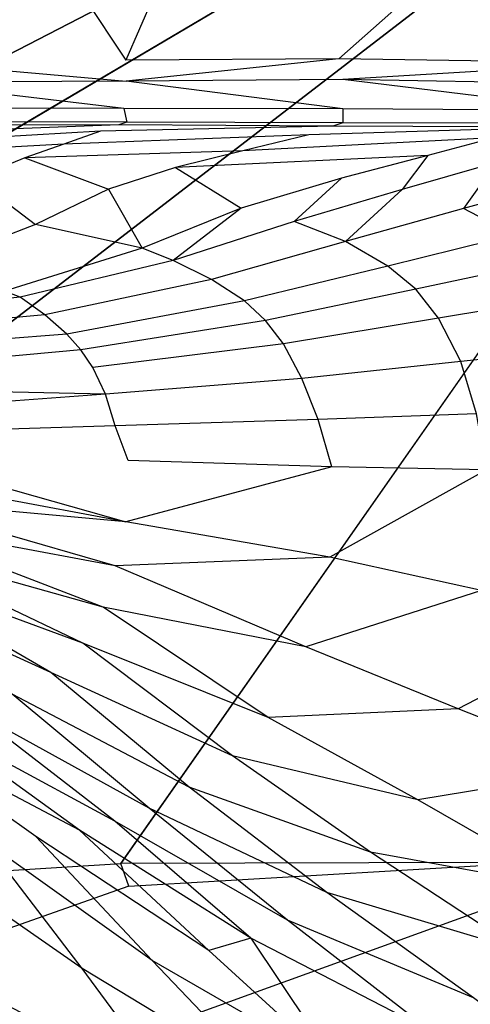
# Model space of a CAD drawing. Extents: x 0 to 1.3, y -0.48 to 0.
# Tile 17 of 24: x 0.71 to 0.81, y -0.32 to -0.11. Entities that reach past the tile are written whole.
import ezdxf

# ---------------------------------------------------------------- set-up
doc = ezdxf.new("R2010")
doc.units = 0
doc.layers.add('L1_BECKEN_611813___REPLACEMTFOR', color=7, linetype='CONTINUOUS')

msp = doc.modelspace()

# ---------------------------------------------------------------- linework, layer by layer
at = {"layer": 'L1_BECKEN_611813___REPLACEMTFOR', "color": 8}
for points, invisible_edges in [([(0.363478, -0.106697), (0.937689, 0), (0.372258, -0.163497), (0.363478, -0.106697)], 10), ([(0.372258, -0.163497), (0.937689, 0), (0.386954, -0.207096), (0.372258, -0.163497)], 13), ([(0.386954, -0.207096), (0.937689, 0), (0.393763, -0.22832), (0.386954, -0.207096)], 10), ([(0.393763, -0.22832), (0.937689, 0), (0.399145, -0.242771), (0.393763, -0.22832)], 13), ([(0.399145, -0.242771), (0.937689, 0), (0.408644, -0.256961), (0.399145, -0.242771)], 10), ([(0.408644, -0.256961), (0.937689, 0), (0.419036, -0.268345), (0.408644, -0.256961)], 13), ([(0.419036, -0.268345), (0.937689, 0), (0.433372, -0.277748), (0.419036, -0.268345)], 10), ([(0.433372, -0.277748), (0.937689, 0), (0.454134, -0.285832), (0.433372, -0.277748)], 13), ([(0.454134, -0.285832), (0.937689, 0), (0.474954, -0.287985), (0.454134, -0.285832)], 10), ([(0.474954, -0.287985), (0.937689, 0), (0.563821, -0.288271), (0.474954, -0.287985)], 13), ([(0.563821, -0.288271), (0.937689, 0), (0.650004, -0.288548), (0.563821, -0.288271)], 10), ([(0.650004, -0.288548), (0.937689, 0), (0.736183, -0.288271), (0.650004, -0.288548)], 13), ([(0.736183, -0.288271), (0.937689, 0), (0.82505, -0.287985), (0.736183, -0.288271)], 10), ([(0.737234, -0.117758, 0.171369), (0.690506, -0.047258, 0.171382), (0.689968, -0.118074, 0.171343), (0.737234, -0.117758, 0.171369)], 13), ([(0.690506, -0.047258, 0.171382), (0.737234, -0.117758, 0.171369), (0.736557, -0.047027, 0.171388), (0.690506, -0.047258, 0.171382)], 14), ([(0.737234, -0.117758, 0.171369), (0.767965, -0.046871, 0.171394), (0.736557, -0.047027, 0.171388), (0.737234, -0.117758, 0.171369)], 13), ([(0.767965, -0.046871, 0.171394), (0.737234, -0.117758, 0.171369), (0.782357, -0.117454, 0.171394), (0.767965, -0.046871, 0.171394)], 14), ([(0.782357, -0.117454, 0.171394), (0.862697, -0.046387, 0.171394), (0.767965, -0.046871, 0.171394), (0.782357, -0.117454, 0.171394)], 13), ([(0.862697, -0.046387, 0.171394), (0.782357, -0.117454, 0.171394), (0.841924, -0.1183, 0.171394), (0.862697, -0.046387, 0.171394)], 14), ([(0.737277, -0.122173, 0.171368), (0.689968, -0.118074, 0.171343), (0.689934, -0.122495, 0.171341), (0.737277, -0.122173, 0.171368)], 13), ([(0.689968, -0.118074, 0.171343), (0.737277, -0.122173, 0.171368), (0.737234, -0.117758, 0.171369), (0.689968, -0.118074, 0.171343)], 14), ([(0.737277, -0.122173, 0.171368), (0.782357, -0.117454, 0.171394), (0.737234, -0.117758, 0.171369), (0.737277, -0.122173, 0.171368)], 13), ([(0.782357, -0.117454, 0.171394), (0.737277, -0.122173, 0.171368), (0.783255, -0.12186, 0.171394), (0.782357, -0.117454, 0.171394)], 14), ([(0.783255, -0.12186, 0.171394), (0.841924, -0.1183, 0.171394), (0.782357, -0.117454, 0.171394), (0.783255, -0.12186, 0.171394)], 13), ([(0.841924, -0.1183, 0.171394), (0.783255, -0.12186, 0.171394), (0.840628, -0.122789, 0.171394), (0.841924, -0.1183, 0.171394)], 14), ([(0.736799, -0.127974, 0.168831), (0.689934, -0.122495, 0.171341), (0.68955, -0.127892, 0.168767), (0.736799, -0.127974, 0.168831)], 14), ([(0.737277, -0.122173, 0.171368), (0.689934, -0.122495, 0.171341), (0.736799, -0.127974, 0.168831), (0.737277, -0.122173, 0.171368)], 14), ([(0.783249, -0.128054, 0.168895), (0.737277, -0.122173, 0.171368), (0.736799, -0.127974, 0.168831), (0.783249, -0.128054, 0.168895)], 14), ([(0.783255, -0.12186, 0.171394), (0.737277, -0.122173, 0.171368), (0.783249, -0.128054, 0.168895), (0.783255, -0.12186, 0.171394)], 14), ([(0.836693, -0.1284, 0.169034), (0.783255, -0.12186, 0.171394), (0.783249, -0.128054, 0.168895), (0.836693, -0.1284, 0.169034)], 14), ([(0.840628, -0.122789, 0.171394), (0.783255, -0.12186, 0.171394), (0.836693, -0.1284, 0.169034), (0.840628, -0.122789, 0.171394)], 14), ([(0.736799, -0.127974, 0.168831), (0.68955, -0.127892, 0.168767), (0.73742, -0.13089, 0.162813), (0.736799, -0.127974, 0.168831)], 14), ([(0.68955, -0.127892, 0.168767), (0.690217, -0.130759, 0.162701), (0.73742, -0.13089, 0.162813), (0.68955, -0.127892, 0.168767)], 14), ([(0.783249, -0.128054, 0.168895), (0.736799, -0.127974, 0.168831), (0.783246, -0.131017, 0.162921), (0.783249, -0.128054, 0.168895)], 14), ([(0.736799, -0.127974, 0.168831), (0.73742, -0.13089, 0.162813), (0.783246, -0.131017, 0.162921), (0.736799, -0.127974, 0.168831)], 14), ([(0.783249, -0.128054, 0.168895), (0.783246, -0.131017, 0.162921), (0.832356, -0.131153, 0.163037), (0.783249, -0.128054, 0.168895)], 14), ([(0.836693, -0.1284, 0.169034), (0.783249, -0.128054, 0.168895), (0.832356, -0.131153, 0.163037), (0.836693, -0.1284, 0.169034)], 14), ([(0.735726, -0.131482, 0.154045), (0.688957, -0.131634, 0.153882), (0.68656, -0.133301, 0.137105), (0.735726, -0.131482, 0.154045)], 14), ([(0.735726, -0.131482, 0.154045), (0.68656, -0.133301, 0.137105), (0.731883, -0.132824, 0.134167), (0.735726, -0.131482, 0.154045)], 14), ([(0.690217, -0.130759, 0.162701), (0.688957, -0.131634, 0.153882), (0.735726, -0.131482, 0.154045), (0.690217, -0.130759, 0.162701)], 14), ([(0.73742, -0.13089, 0.162813), (0.690217, -0.130759, 0.162701), (0.735726, -0.131482, 0.154045), (0.73742, -0.13089, 0.162813)], 14), ([(0.781107, -0.131772, 0.154267), (0.735726, -0.131482, 0.154045), (0.731883, -0.132824, 0.134167), (0.781107, -0.131772, 0.154267)], 14), ([(0.73742, -0.13089, 0.162813), (0.735726, -0.131482, 0.154045), (0.781107, -0.131772, 0.154267), (0.73742, -0.13089, 0.162813)], 14), ([(0.783246, -0.131017, 0.162921), (0.73742, -0.13089, 0.162813), (0.781107, -0.131772, 0.154267), (0.783246, -0.131017, 0.162921)], 14), ([(0.783246, -0.131017, 0.162921), (0.781107, -0.131772, 0.154267), (0.827929, -0.131949, 0.155328), (0.783246, -0.131017, 0.162921)], 14), ([(0.832356, -0.131153, 0.163037), (0.783246, -0.131017, 0.162921), (0.827929, -0.131949, 0.155328), (0.832356, -0.131153, 0.163037)], 14), ([(0.68656, -0.133301, 0.137105), (0.683393, -0.135558, 0.115099), (0.731883, -0.132824, 0.134167), (0.68656, -0.133301, 0.137105)], 14), ([(0.731883, -0.132824, 0.134167), (0.683393, -0.135558, 0.115099), (0.724054, -0.135563, 0.113615), (0.731883, -0.132824, 0.134167)], 14), ([(0.731883, -0.132824, 0.134167), (0.724054, -0.135563, 0.113615), (0.77602, -0.133567, 0.133693), (0.731883, -0.132824, 0.134167)], 14), ([(0.77602, -0.133567, 0.133693), (0.724054, -0.135563, 0.113615), (0.762029, -0.137014, 0.112921), (0.77602, -0.133567, 0.133693)], 14), ([(0.781107, -0.131772, 0.154267), (0.731883, -0.132824, 0.134167), (0.77602, -0.133567, 0.133693), (0.781107, -0.131772, 0.154267)], 14), ([(0.77602, -0.133567, 0.133693), (0.762029, -0.137014, 0.112921), (0.815262, -0.134227, 0.133271), (0.77602, -0.133567, 0.133693)], 14), ([(0.827929, -0.131949, 0.155328), (0.781107, -0.131772, 0.154267), (0.77602, -0.133567, 0.133693), (0.827929, -0.131949, 0.155328)], 14), ([(0.827929, -0.131949, 0.155328), (0.77602, -0.133567, 0.133693), (0.815262, -0.134227, 0.133271), (0.827929, -0.131949, 0.155328)], 14), ([(0.683393, -0.135558, 0.115099), (0.680092, -0.13791, 0.092161), (0.724054, -0.135563, 0.113615), (0.683393, -0.135558, 0.115099)], 14), ([(0.724054, -0.135563, 0.113615), (0.680092, -0.13791, 0.092161), (0.715827, -0.13844, 0.092021), (0.724054, -0.135563, 0.113615)], 14), ([(0.724054, -0.135563, 0.113615), (0.715827, -0.13844, 0.092021), (0.762029, -0.137014, 0.112921), (0.724054, -0.135563, 0.113615)], 14), ([(0.815262, -0.134227, 0.133271), (0.762029, -0.137014, 0.112921), (0.801276, -0.138005, 0.11196), (0.815262, -0.134227, 0.133271)], 14), ([(0.815262, -0.134227, 0.133271), (0.801276, -0.138005, 0.11196), (0.81575, -0.139496, 0.111711), (0.815262, -0.134227, 0.133271)], 14), ([(0.680092, -0.13791, 0.092161), (0.705215, -0.142829, 0.073724), (0.715827, -0.13844, 0.092021), (0.680092, -0.13791, 0.092161)], 14), ([(0.762029, -0.137014, 0.112921), (0.715827, -0.13844, 0.092021), (0.747782, -0.140524, 0.091769), (0.762029, -0.137014, 0.112921)], 14), ([(0.762029, -0.137014, 0.112921), (0.747782, -0.140524, 0.091769), (0.801276, -0.138005, 0.11196), (0.762029, -0.137014, 0.112921)], 14), ([(0.715827, -0.13844, 0.092021), (0.705215, -0.142829, 0.073724), (0.733518, -0.145102, 0.073086), (0.715827, -0.13844, 0.092021)], 14), ([(0.715827, -0.13844, 0.092021), (0.733518, -0.145102, 0.073086), (0.747782, -0.140524, 0.091769), (0.715827, -0.13844, 0.092021)], 14), ([(0.801276, -0.138005, 0.11196), (0.747782, -0.140524, 0.091769), (0.782919, -0.142815, 0.091493), (0.801276, -0.138005, 0.11196)], 14), ([(0.801276, -0.138005, 0.11196), (0.782919, -0.142815, 0.091493), (0.795797, -0.145162, 0.091193), (0.801276, -0.138005, 0.11196)], 14), ([(0.801276, -0.138005, 0.11196), (0.795797, -0.145162, 0.091193), (0.81575, -0.139496, 0.111711), (0.801276, -0.138005, 0.11196)], 14), ([(0.81575, -0.139496, 0.111711), (0.795797, -0.145162, 0.091193), (0.808814, -0.149227, 0.090808), (0.81575, -0.139496, 0.111711)], 14), ([(0.81575, -0.139496, 0.111711), (0.808814, -0.149227, 0.090808), (0.830763, -0.143154, 0.111373), (0.81575, -0.139496, 0.111711)], 14), ([(0.747782, -0.140524, 0.091769), (0.733518, -0.145102, 0.073086), (0.761674, -0.149183, 0.072351), (0.747782, -0.140524, 0.091769)], 14), ([(0.747782, -0.140524, 0.091769), (0.761674, -0.149183, 0.072351), (0.782919, -0.142815, 0.091493), (0.747782, -0.140524, 0.091769)], 14), ([(0.705215, -0.142829, 0.073724), (0.695039, -0.149668, 0.056071), (0.718081, -0.152632, 0.055999), (0.705215, -0.142829, 0.073724)], 14), ([(0.705215, -0.142829, 0.073724), (0.718081, -0.152632, 0.055999), (0.733518, -0.145102, 0.073086), (0.705215, -0.142829, 0.073724)], 14), ([(0.782919, -0.142815, 0.091493), (0.761674, -0.149183, 0.072351), (0.77293, -0.151953, 0.072188), (0.782919, -0.142815, 0.091493)], 14), ([(0.782919, -0.142815, 0.091493), (0.77293, -0.151953, 0.072188), (0.795797, -0.145162, 0.091193), (0.782919, -0.142815, 0.091493)], 14), ([(0.830763, -0.143154, 0.111373), (0.808814, -0.149227, 0.090808), (0.819511, -0.154835, 0.090578), (0.830763, -0.143154, 0.111373)], 14), ([(0.733518, -0.145102, 0.073086), (0.718081, -0.152632, 0.055999), (0.740701, -0.157669, 0.055906), (0.733518, -0.145102, 0.073086)], 14), ([(0.733518, -0.145102, 0.073086), (0.740701, -0.157669, 0.055906), (0.761674, -0.149183, 0.072351), (0.733518, -0.145102, 0.073086)], 14), ([(0.795797, -0.145162, 0.091193), (0.77293, -0.151953, 0.072188), (0.783777, -0.156257, 0.071725), (0.795797, -0.145162, 0.091193)], 14), ([(0.795797, -0.145162, 0.091193), (0.783777, -0.156257, 0.071725), (0.808814, -0.149227, 0.090808), (0.795797, -0.145162, 0.091193)], 14), ([(0.695039, -0.149668, 0.056071), (0.696623, -0.160934, 0.044177), (0.718081, -0.152632, 0.055999), (0.695039, -0.149668, 0.056071)], 14), ([(0.761674, -0.149183, 0.072351), (0.740701, -0.157669, 0.055906), (0.747267, -0.160241, 0.055757), (0.761674, -0.149183, 0.072351)], 14), ([(0.761674, -0.149183, 0.072351), (0.747267, -0.160241, 0.055757), (0.77293, -0.151953, 0.072188), (0.761674, -0.149183, 0.072351)], 14), ([(0.808814, -0.149227, 0.090808), (0.783777, -0.156257, 0.071725), (0.792783, -0.16149, 0.071484), (0.808814, -0.149227, 0.090808)], 14), ([(0.819511, -0.154835, 0.090578), (0.808814, -0.149227, 0.090808), (0.792783, -0.16149, 0.071484), (0.819511, -0.154835, 0.090578)], 14), ([(0.77293, -0.151953, 0.072188), (0.747267, -0.160241, 0.055757), (0.755383, -0.164261, 0.055486), (0.77293, -0.151953, 0.072188)], 14), ([(0.783777, -0.156257, 0.071725), (0.77293, -0.151953, 0.072188), (0.755383, -0.164261, 0.055486), (0.783777, -0.156257, 0.071725)], 14), ([(0.718081, -0.152632, 0.055999), (0.696623, -0.160934, 0.044177), (0.711501, -0.166788, 0.043828), (0.718081, -0.152632, 0.055999)], 14), ([(0.740701, -0.157669, 0.055906), (0.718081, -0.152632, 0.055999), (0.711501, -0.166788, 0.043828), (0.740701, -0.157669, 0.055906)], 14), ([(0.783777, -0.156257, 0.071725), (0.755383, -0.164261, 0.055486), (0.762358, -0.168835, 0.05521), (0.783777, -0.156257, 0.071725)], 14), ([(0.792783, -0.16149, 0.071484), (0.783777, -0.156257, 0.071725), (0.762358, -0.168835, 0.05521), (0.792783, -0.16149, 0.071484)], 14), ([(0.819511, -0.154835, 0.090578), (0.792783, -0.16149, 0.071484), (0.798732, -0.166333, 0.071107), (0.819511, -0.154835, 0.090578)], 14), ([(0.826577, -0.160429, 0.090194), (0.819511, -0.154835, 0.090578), (0.798732, -0.166333, 0.071107), (0.826577, -0.160429, 0.090194)], 14), ([(0.740701, -0.157669, 0.055906), (0.711501, -0.166788, 0.043828), (0.714799, -0.168039, 0.044063), (0.740701, -0.157669, 0.055906)], 14), ([(0.747267, -0.160241, 0.055757), (0.740701, -0.157669, 0.055906), (0.714799, -0.168039, 0.044063), (0.747267, -0.160241, 0.055757)], 14), ([(0.747267, -0.160241, 0.055757), (0.714799, -0.168039, 0.044063), (0.720077, -0.171773, 0.043765), (0.747267, -0.160241, 0.055757)], 14), ([(0.755383, -0.164261, 0.055486), (0.747267, -0.160241, 0.055757), (0.720077, -0.171773, 0.043765), (0.755383, -0.164261, 0.055486)], 14), ([(0.826577, -0.160429, 0.090194), (0.798732, -0.166333, 0.071107), (0.803546, -0.172472, 0.070838), (0.826577, -0.160429, 0.090194)], 14), ([(0.832044, -0.16775, 0.090068), (0.826577, -0.160429, 0.090194), (0.803546, -0.172472, 0.070838), (0.832044, -0.16775, 0.090068)], 14), ([(0.792783, -0.16149, 0.071484), (0.762358, -0.168835, 0.05521), (0.766849, -0.173016, 0.054991), (0.792783, -0.16149, 0.071484)], 14), ([(0.798732, -0.166333, 0.071107), (0.792783, -0.16149, 0.071484), (0.766849, -0.173016, 0.054991), (0.798732, -0.166333, 0.071107)], 14), ([(0.755383, -0.164261, 0.055486), (0.720077, -0.171773, 0.043765), (0.724744, -0.175899, 0.0435), (0.755383, -0.164261, 0.055486)], 14), ([(0.762358, -0.168835, 0.05521), (0.755383, -0.164261, 0.055486), (0.724744, -0.175899, 0.0435), (0.762358, -0.168835, 0.05521)], 14), ([(0.714799, -0.168039, 0.044063), (0.711501, -0.166788, 0.043828), (0.672604, -0.172668, 0.03825), (0.714799, -0.168039, 0.044063)], 14), ([(0.798732, -0.166333, 0.071107), (0.766849, -0.173016, 0.054991), (0.770633, -0.17797, 0.054785), (0.798732, -0.166333, 0.071107)], 14), ([(0.803546, -0.172472, 0.070838), (0.798732, -0.166333, 0.071107), (0.770633, -0.17797, 0.054785), (0.803546, -0.172472, 0.070838)], 14), ([(0.714799, -0.168039, 0.044063), (0.672604, -0.172668, 0.03825), (0.676231, -0.175803, 0.03825), (0.714799, -0.168039, 0.044063)], 14), ([(0.720077, -0.171773, 0.043765), (0.714799, -0.168039, 0.044063), (0.676231, -0.175803, 0.03825), (0.720077, -0.171773, 0.043765)], 14), ([(0.762358, -0.168835, 0.05521), (0.724744, -0.175899, 0.0435), (0.727709, -0.179247, 0.043301), (0.762358, -0.168835, 0.05521)], 14), ([(0.766849, -0.173016, 0.054991), (0.762358, -0.168835, 0.05521), (0.727709, -0.179247, 0.043301), (0.766849, -0.173016, 0.054991)], 14), ([(0.832044, -0.16775, 0.090068), (0.803546, -0.172472, 0.070838), (0.808279, -0.181695, 0.070431), (0.832044, -0.16775, 0.090068)], 14), ([(0.837203, -0.178608, 0.089794), (0.832044, -0.16775, 0.090068), (0.808279, -0.181695, 0.070431), (0.837203, -0.178608, 0.089794)], 14), ([(0.720077, -0.171773, 0.043765), (0.676231, -0.175803, 0.03825), (0.679426, -0.179376, 0.03825), (0.720077, -0.171773, 0.043765)], 14), ([(0.724744, -0.175899, 0.0435), (0.720077, -0.171773, 0.043765), (0.679426, -0.179376, 0.03825), (0.724744, -0.175899, 0.0435)], 14), ([(0.766849, -0.173016, 0.054991), (0.727709, -0.179247, 0.043301), (0.730224, -0.182983, 0.043162), (0.766849, -0.173016, 0.054991)], 14), ([(0.770633, -0.17797, 0.054785), (0.766849, -0.173016, 0.054991), (0.730224, -0.182983, 0.043162), (0.770633, -0.17797, 0.054785)], 14), ([(0.803546, -0.172472, 0.070838), (0.770633, -0.17797, 0.054785), (0.774569, -0.185293, 0.054653), (0.803546, -0.172472, 0.070838)], 14), ([(0.808279, -0.181695, 0.070431), (0.803546, -0.172472, 0.070838), (0.774569, -0.185293, 0.054653), (0.808279, -0.181695, 0.070431)], 14), ([(0.724744, -0.175899, 0.0435), (0.679426, -0.179376, 0.03825), (0.682138, -0.183328, 0.03825), (0.724744, -0.175899, 0.0435)], 14), ([(0.727709, -0.179247, 0.043301), (0.724744, -0.175899, 0.0435), (0.682138, -0.183328, 0.03825), (0.727709, -0.179247, 0.043301)], 14), ([(0.727709, -0.179247, 0.043301), (0.682138, -0.183328, 0.03825), (0.684323, -0.187595, 0.03825), (0.727709, -0.179247, 0.043301)], 14), ([(0.730224, -0.182983, 0.043162), (0.727709, -0.179247, 0.043301), (0.684323, -0.187595, 0.03825), (0.730224, -0.182983, 0.043162)], 14), ([(0.770633, -0.17797, 0.054785), (0.730224, -0.182983, 0.043162), (0.732886, -0.188632, 0.043016), (0.770633, -0.17797, 0.054785)], 14), ([(0.774569, -0.185293, 0.054653), (0.770633, -0.17797, 0.054785), (0.732886, -0.188632, 0.043016), (0.774569, -0.185293, 0.054653)], 14), ([(0.837203, -0.178608, 0.089794), (0.808279, -0.181695, 0.070431), (0.811575, -0.192813, 0.070375), (0.837203, -0.178608, 0.089794)], 14), ([(0.808279, -0.181695, 0.070431), (0.774569, -0.185293, 0.054653), (0.777989, -0.194038, 0.054805), (0.808279, -0.181695, 0.070431)], 14), ([(0.811575, -0.192813, 0.070375), (0.808279, -0.181695, 0.070431), (0.777989, -0.194038, 0.054805), (0.811575, -0.192813, 0.070375)], 14), ([(0.732886, -0.188632, 0.043016), (0.730224, -0.182983, 0.043162), (0.684323, -0.187595, 0.03825), (0.732886, -0.188632, 0.043016)], 14), ([(0.774569, -0.185293, 0.054653), (0.732886, -0.188632, 0.043016), (0.734993, -0.195366, 0.042952), (0.774569, -0.185293, 0.054653)], 14), ([(0.777989, -0.194038, 0.054805), (0.774569, -0.185293, 0.054653), (0.734993, -0.195366, 0.042952), (0.777989, -0.194038, 0.054805)], 14), ([(0.732886, -0.188632, 0.043016), (0.684323, -0.187595, 0.03825), (0.685944, -0.192106, 0.03825), (0.732886, -0.188632, 0.043016)], 14), ([(0.732886, -0.188632, 0.043016), (0.685944, -0.192106, 0.03825), (0.686975, -0.196787, 0.03825), (0.732886, -0.188632, 0.043016)], 14), ([(0.734993, -0.195366, 0.042952), (0.732886, -0.188632, 0.043016), (0.686975, -0.196787, 0.03825), (0.734993, -0.195366, 0.042952)], 14), ([(0.777989, -0.194038, 0.054805), (0.734993, -0.195366, 0.042952), (0.737714, -0.202709, 0.043092), (0.777989, -0.194038, 0.054805)], 14), ([(0.780925, -0.204065, 0.055259), (0.777989, -0.194038, 0.054805), (0.737714, -0.202709, 0.043092), (0.780925, -0.204065, 0.055259)], 14), ([(0.811575, -0.192813, 0.070375), (0.777989, -0.194038, 0.054805), (0.780925, -0.204065, 0.055259), (0.811575, -0.192813, 0.070375)], 14), ([(0.813679, -0.204706, 0.070544), (0.811575, -0.192813, 0.070375), (0.780925, -0.204065, 0.055259), (0.813679, -0.204706, 0.070544)], 14), ([(0.734993, -0.195366, 0.042952), (0.686975, -0.196787, 0.03825), (0.687399, -0.201562, 0.03825), (0.734993, -0.195366, 0.042952)], 14), ([(0.737714, -0.202709, 0.043092), (0.734993, -0.195366, 0.042952), (0.687399, -0.201562, 0.03825), (0.737714, -0.202709, 0.043092)], 14), ([(0.737231, -0.215753, 0.043101), (0.687399, -0.201562, 0.03825), (0.687209, -0.206352, 0.03825), (0.737231, -0.215753, 0.043101)], 13), ([(0.687399, -0.201562, 0.03825), (0.737231, -0.215753, 0.043101), (0.737714, -0.202709, 0.043092), (0.687399, -0.201562, 0.03825)], 14), ([(0.780925, -0.204065, 0.055259), (0.737714, -0.202709, 0.043092), (0.737231, -0.215753, 0.043101), (0.780925, -0.204065, 0.055259)], 14), ([(0.780925, -0.204065, 0.055259), (0.737231, -0.215753, 0.043101), (0.780455, -0.223261, 0.055636), (0.780925, -0.204065, 0.055259)], 14), ([(0.813679, -0.204706, 0.070544), (0.780925, -0.204065, 0.055259), (0.780455, -0.223261, 0.055636), (0.813679, -0.204706, 0.070544)], 14), ([(0.813679, -0.204706, 0.070544), (0.780455, -0.223261, 0.055636), (0.812642, -0.230339, 0.070363), (0.813679, -0.204706, 0.070544)], 14), ([(0.737231, -0.215753, 0.043101), (0.687209, -0.206352, 0.03825), (0.686408, -0.211078, 0.038251), (0.737231, -0.215753, 0.043101)], 14), ([(0.734953, -0.225083, 0.043193), (0.686408, -0.211078, 0.038251), (0.685009, -0.215663, 0.038251), (0.734953, -0.225083, 0.043193)], 14), ([(0.737231, -0.215753, 0.043101), (0.686408, -0.211078, 0.038251), (0.734953, -0.225083, 0.043193), (0.737231, -0.215753, 0.043101)], 14), ([(0.732434, -0.23382, 0.043435), (0.685009, -0.215663, 0.038251), (0.683035, -0.220031, 0.038251), (0.732434, -0.23382, 0.043435)], 14), ([(0.734953, -0.225083, 0.043193), (0.685009, -0.215663, 0.038251), (0.732434, -0.23382, 0.043435), (0.734953, -0.225083, 0.043193)], 14), ([(0.780455, -0.223261, 0.055636), (0.737231, -0.215753, 0.043101), (0.734953, -0.225083, 0.043193), (0.780455, -0.223261, 0.055636)], 14), ([(0.728111, -0.241494, 0.043833), (0.683035, -0.220031, 0.038251), (0.680519, -0.224111, 0.038251), (0.728111, -0.241494, 0.043833)], 14), ([(0.732434, -0.23382, 0.043435), (0.683035, -0.220031, 0.038251), (0.728111, -0.241494, 0.043833), (0.732434, -0.23382, 0.043435)], 14), ([(0.780455, -0.223261, 0.055636), (0.734953, -0.225083, 0.043193), (0.775376, -0.2423, 0.055427), (0.780455, -0.223261, 0.055636)], 14), ([(0.812642, -0.230339, 0.070363), (0.780455, -0.223261, 0.055636), (0.775376, -0.2423, 0.055427), (0.812642, -0.230339, 0.070363)], 14), ([(0.721338, -0.247697, 0.044344), (0.680519, -0.224111, 0.038251), (0.677502, -0.227836, 0.038251), (0.721338, -0.247697, 0.044344)], 14), ([(0.728111, -0.241494, 0.043833), (0.680519, -0.224111, 0.038251), (0.721338, -0.247697, 0.044344), (0.728111, -0.241494, 0.043833)], 14), ([(0.775376, -0.2423, 0.055427), (0.734953, -0.225083, 0.043193), (0.732434, -0.23382, 0.043435), (0.775376, -0.2423, 0.055427)], 14), ([(0.721338, -0.247697, 0.044344), (0.677502, -0.227836, 0.038251), (0.713143, -0.252337, 0.044812), (0.721338, -0.247697, 0.044344)], 14), ([(0.812642, -0.230339, 0.070363), (0.775376, -0.2423, 0.055427), (0.807669, -0.255423, 0.070399), (0.812642, -0.230339, 0.070363)], 14), ([(0.843326, -0.236956, 0.090736), (0.812642, -0.230339, 0.070363), (0.807669, -0.255423, 0.070399), (0.843326, -0.236956, 0.090736)], 14), ([(0.767382, -0.257244, 0.055328), (0.732434, -0.23382, 0.043435), (0.728111, -0.241494, 0.043833), (0.767382, -0.257244, 0.055328)], 14), ([(0.775376, -0.2423, 0.055427), (0.732434, -0.23382, 0.043435), (0.767382, -0.257244, 0.055328), (0.775376, -0.2423, 0.055427)], 14), ([(0.843326, -0.236956, 0.090736), (0.807669, -0.255423, 0.070399), (0.839694, -0.268081, 0.090754), (0.843326, -0.236956, 0.090736)], 14), ([(0.759854, -0.265384, 0.055493), (0.728111, -0.241494, 0.043833), (0.721338, -0.247697, 0.044344), (0.759854, -0.265384, 0.055493)], 14), ([(0.767382, -0.257244, 0.055328), (0.728111, -0.241494, 0.043833), (0.759854, -0.265384, 0.055493), (0.767382, -0.257244, 0.055328)], 14), ([(0.807669, -0.255423, 0.070399), (0.775376, -0.2423, 0.055427), (0.767382, -0.257244, 0.055328), (0.807669, -0.255423, 0.070399)], 14), ([(0.750668, -0.272075, 0.055978), (0.721338, -0.247697, 0.044344), (0.713143, -0.252337, 0.044812), (0.750668, -0.272075, 0.055978)], 14), ([(0.759854, -0.265384, 0.055493), (0.721338, -0.247697, 0.044344), (0.750668, -0.272075, 0.055978), (0.759854, -0.265384, 0.055493)], 14), ([(0.742156, -0.276491, 0.056536), (0.713143, -0.252337, 0.044812), (0.704267, -0.255591, 0.045103), (0.742156, -0.276491, 0.056536)], 14), ([(0.750668, -0.272075, 0.055978), (0.713143, -0.252337, 0.044812), (0.742156, -0.276491, 0.056536), (0.750668, -0.272075, 0.055978)], 14), ([(0.734878, -0.279239, 0.05687), (0.704267, -0.255591, 0.045103), (0.694887, -0.257729, 0.045172), (0.734878, -0.279239, 0.05687)], 14), ([(0.742156, -0.276491, 0.056536), (0.704267, -0.255591, 0.045103), (0.734878, -0.279239, 0.05687), (0.742156, -0.276491, 0.056536)], 14), ([(0.807669, -0.255423, 0.070399), (0.767382, -0.257244, 0.055328), (0.799139, -0.27472, 0.070566), (0.807669, -0.255423, 0.070399)], 14), ([(0.839694, -0.268081, 0.090754), (0.807669, -0.255423, 0.070399), (0.799139, -0.27472, 0.070566), (0.839694, -0.268081, 0.090754)], 14), ([(0.727368, -0.28117, 0.056925), (0.694887, -0.257729, 0.045172), (0.685298, -0.259022, 0.045073), (0.727368, -0.28117, 0.056925)], 14), ([(0.727368, -0.28117, 0.056925), (0.685298, -0.259022, 0.045073), (0.718148, -0.282539, 0.056647), (0.727368, -0.28117, 0.056925)], 14), ([(0.718148, -0.282539, 0.056647), (0.685298, -0.259022, 0.045073), (0.707038, -0.283343, 0.056148), (0.718148, -0.282539, 0.056647)], 14), ([(0.734878, -0.279239, 0.05687), (0.694887, -0.257729, 0.045172), (0.727368, -0.28117, 0.056925), (0.734878, -0.279239, 0.05687)], 14), ([(0.799139, -0.27472, 0.070566), (0.767382, -0.257244, 0.055328), (0.759854, -0.265384, 0.055493), (0.799139, -0.27472, 0.070566)], 14), ([(0.78909, -0.285848, 0.069997), (0.759854, -0.265384, 0.055493), (0.750668, -0.272075, 0.055978), (0.78909, -0.285848, 0.069997)], 14), ([(0.799139, -0.27472, 0.070566), (0.759854, -0.265384, 0.055493), (0.78909, -0.285848, 0.069997), (0.799139, -0.27472, 0.070566)], 14), ([(0.839694, -0.268081, 0.090754), (0.799139, -0.27472, 0.070566), (0.832158, -0.293737, 0.090825), (0.839694, -0.268081, 0.090754)], 14), ([(0.779833, -0.294394, 0.070328), (0.750668, -0.272075, 0.055978), (0.742156, -0.276491, 0.056536), (0.779833, -0.294394, 0.070328)], 14), ([(0.78909, -0.285848, 0.069997), (0.750668, -0.272075, 0.055978), (0.779833, -0.294394, 0.070328), (0.78909, -0.285848, 0.069997)], 14), ([(0.832158, -0.293737, 0.090825), (0.799139, -0.27472, 0.070566), (0.78909, -0.285848, 0.069997), (0.832158, -0.293737, 0.090825)], 14), ([(0.771518, -0.300263, 0.071011), (0.742156, -0.276491, 0.056536), (0.734878, -0.279239, 0.05687), (0.771518, -0.300263, 0.071011)], 14), ([(0.779833, -0.294394, 0.070328), (0.742156, -0.276491, 0.056536), (0.771518, -0.300263, 0.071011), (0.779833, -0.294394, 0.070328)], 14), ([(0.763706, -0.304091, 0.071494), (0.734878, -0.279239, 0.05687), (0.727368, -0.28117, 0.056925), (0.763706, -0.304091, 0.071494)], 14), ([(0.771518, -0.300263, 0.071011), (0.734878, -0.279239, 0.05687), (0.763706, -0.304091, 0.071494), (0.771518, -0.300263, 0.071011)], 14), ([(0.754794, -0.30672, 0.071841), (0.727368, -0.28117, 0.056925), (0.718148, -0.282539, 0.056647), (0.754794, -0.30672, 0.071841)], 14), ([(0.763706, -0.304091, 0.071494), (0.727368, -0.28117, 0.056925), (0.754794, -0.30672, 0.071841), (0.763706, -0.304091, 0.071494)], 14), ([(0.727977, -0.310524, 0.071658), (0.707038, -0.283343, 0.056148), (0.689631, -0.283959, 0.055529), (0.727977, -0.310524, 0.071658)], 14), ([(0.727977, -0.310524, 0.071658), (0.689631, -0.283959, 0.055529), (0.701619, -0.312867, 0.071984), (0.727977, -0.310524, 0.071658)], 14), ([(0.742787, -0.308819, 0.071894), (0.718148, -0.282539, 0.056647), (0.707038, -0.283343, 0.056148), (0.742787, -0.308819, 0.071894)], 14), ([(0.742787, -0.308819, 0.071894), (0.707038, -0.283343, 0.056148), (0.727977, -0.310524, 0.071658), (0.742787, -0.308819, 0.071894)], 14), ([(0.754794, -0.30672, 0.071841), (0.718148, -0.282539, 0.056647), (0.742787, -0.308819, 0.071894), (0.754794, -0.30672, 0.071841)], 14), ([(0.820828, -0.30672, 0.088816), (0.78909, -0.285848, 0.069997), (0.779833, -0.294394, 0.070328), (0.820828, -0.30672, 0.088816)], 14), ([(0.832158, -0.293737, 0.090825), (0.78909, -0.285848, 0.069997), (0.820828, -0.30672, 0.088816), (0.832158, -0.293737, 0.090825)], 14), ([(0.736183, -0.288271), (0.650004, -0.29364, 0.003904), (0.650004, -0.288548), (0.736183, -0.288271)], 13), ([(0.650004, -0.29364, 0.003904), (0.736183, -0.288271), (0.73783, -0.293081, 0.00371), (0.650004, -0.29364, 0.003904)], 14), ([(0.82505, -0.287985), (0.73783, -0.293081, 0.00371), (0.736183, -0.288271), (0.82505, -0.287985)], 13), ([(0.73783, -0.293081, 0.00371), (0.82505, -0.287985), (0.828395, -0.292506, 0.003511), (0.73783, -0.293081, 0.00371)], 14), ([(0.828395, -0.292506, 0.003511), (0.74766, -0.321799, 0.025857), (0.73783, -0.293081, 0.00371), (0.828395, -0.292506, 0.003511)], 14), ([(0.848363, -0.319493, 0.024467), (0.74766, -0.321799, 0.025857), (0.828395, -0.292506, 0.003511), (0.848363, -0.319493, 0.024467)], 14), ([(0.74766, -0.321799, 0.025857), (0.650004, -0.324036, 0.027206), (0.73783, -0.293081, 0.00371), (0.74766, -0.321799, 0.025857)], 14), ([(0.73783, -0.293081, 0.00371), (0.650004, -0.324036, 0.027206), (0.650004, -0.29364, 0.003904), (0.73783, -0.293081, 0.00371)], 14), ([(0.810945, -0.316795, 0.088785), (0.779833, -0.294394, 0.070328), (0.771518, -0.300263, 0.071011), (0.810945, -0.316795, 0.088785)], 14), ([(0.820828, -0.30672, 0.088816), (0.779833, -0.294394, 0.070328), (0.810945, -0.316795, 0.088785), (0.820828, -0.30672, 0.088816)], 14), ([(0.801875, -0.323779, 0.08947), (0.771518, -0.300263, 0.071011), (0.763706, -0.304091, 0.071494), (0.801875, -0.323779, 0.08947)], 14), ([(0.810945, -0.316795, 0.088785), (0.771518, -0.300263, 0.071011), (0.801875, -0.323779, 0.08947), (0.810945, -0.316795, 0.088785)], 14), ([(0.782085, -0.331508, 0.090298), (0.763706, -0.304091, 0.071494), (0.754794, -0.30672, 0.071841), (0.782085, -0.331508, 0.090298)], 13), ([(0.801875, -0.323779, 0.08947), (0.763706, -0.304091, 0.071494), (0.792913, -0.328384, 0.089943), (0.801875, -0.323779, 0.08947)], 14), ([(0.763706, -0.304091, 0.071494), (0.782085, -0.331508, 0.090298), (0.792913, -0.328384, 0.089943), (0.763706, -0.304091, 0.071494)], 14), ([(0.782085, -0.331508, 0.090298), (0.754794, -0.30672, 0.071841), (0.742787, -0.308819, 0.071894), (0.782085, -0.331508, 0.090298)], 14), ([(0.766948, -0.334148, 0.090645), (0.742787, -0.308819, 0.071894), (0.727977, -0.310524, 0.071658), (0.766948, -0.334148, 0.090645)], 14), ([(0.782085, -0.331508, 0.090298), (0.742787, -0.308819, 0.071894), (0.766948, -0.334148, 0.090645), (0.782085, -0.331508, 0.090298)], 14), ([(0.74751, -0.337012, 0.091256), (0.727977, -0.310524, 0.071658), (0.701619, -0.312867, 0.071984), (0.74751, -0.337012, 0.091256)], 14), ([(0.766948, -0.334148, 0.090645), (0.727977, -0.310524, 0.071658), (0.74751, -0.337012, 0.091256), (0.766948, -0.334148, 0.090645)], 14), ([(0.74751, -0.337012, 0.091256), (0.701619, -0.312867, 0.071984), (0.714643, -0.339019, 0.091384), (0.74751, -0.337012, 0.091256)], 14), ([(0.83988, -0.338602, 0.108775), (0.810945, -0.316795, 0.088785), (0.801875, -0.323779, 0.08947), (0.83988, -0.338602, 0.108775)], 14)]:
    msp.add_3dface(points, dxfattribs=dict(at, invisible_edges=invisible_edges))

doc.saveas('drawing.dxf')
